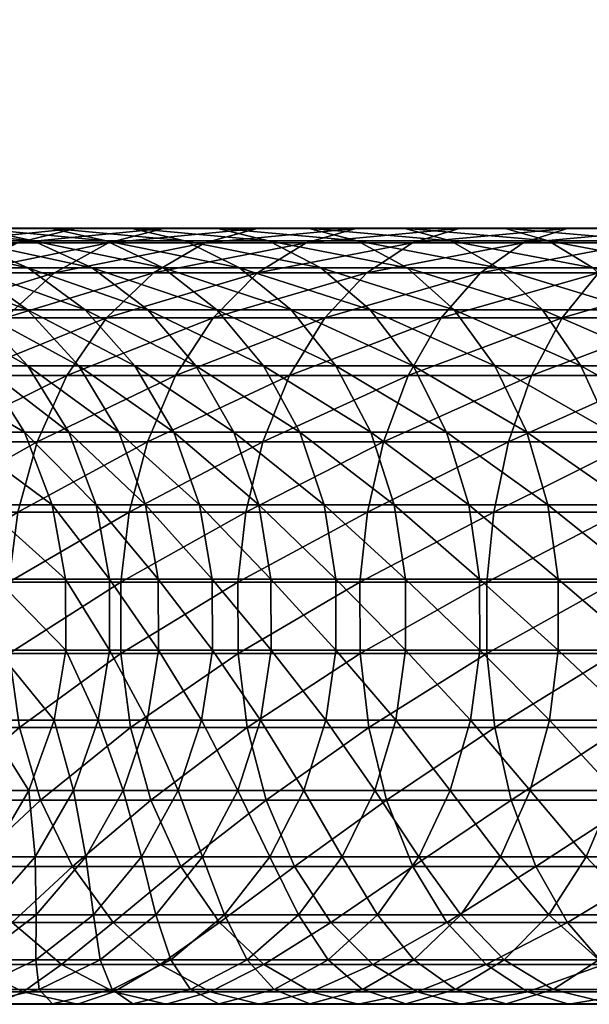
# Model space of a CAD drawing. Header units: millimetres. Extents: x -293 to 308, y -259 to 251.
# Tile 192 of 256: x -263 to -252, y -55 to -36. Entities that reach past the tile are written whole.
import ezdxf

# ---------------------------------------------------------------- set-up
doc = ezdxf.new("R2010")
doc.units = ezdxf.units.MM
doc.header["$MEASUREMENT"] = 0
doc.layers.add('Default', color=7, linetype='Continuous', true_color=0x000000)

msp = doc.modelspace()

# ---------------------------------------------------------------- meshes
at = {"layer": 'Default'}
mesh = msp.add_polyface(dxfattribs=at)
corners = [(-252.06, 102.053, 676.283), (-252.544, 96.383, 674.918), (-252.669, 96.395, 676.283), (-252.06, 102.053, 673.553), (-253.068, 96.43, 672.157), (-252.669, 96.395, 673.553), (-251.936, 102.037, 674.918), (-252.544, 96.383, 674.918), (-253.064, -41.871, 451.229), (-255.665, -41.061, 451.937), (-253.921, -41.061, 450.28), (-252.947, -40.539, 447.663), (-255.731, -40.297, 448.272), (-253.798, -40.297, 446.616), (-252.093, -41.061, 448.715), (-254.828, -40.539, 449.273), (-251.287, -41.871, 449.707), (-252.589, -40.303, 443.956), (-255.561, -40.58, 444.446), (-253.43, -40.58, 442.805), (-251.781, -40.297, 445.063), (-254.662, -40.303, 445.553), (-250.986, -40.539, 446.152), (-250.187, -41.061, 447.247), (-249.434, -41.871, 448.279), (-251.217, -40.58, 441.275), (-254.255, -41.156, 441.675), (-251.982, -41.156, 440.104), (-250.437, -40.303, 442.468), (-249.688, -40.297, 443.615), (-248.949, -40.539, 444.744), (-248.207, -41.061, 445.879), (-247.508, -41.871, 446.948), (-248.977, -40.58, 439.89), (-249.683, -41.156, 438.682), (-248.258, -40.303, 441.121), (-247.567, -40.297, 442.305), (-246.887, -40.539, 443.469), (-246.203, -41.061, 444.64), (-245.56, -41.871, 445.743), (-246.67, -40.58, 438.62), (-247.313, -41.156, 437.377), (-246.014, -40.303, 439.886), (-245.384, -40.297, 441.103), (-244.763, -40.539, 442.3), (-244.14, -41.061, 443.503), (-243.552, -41.871, 444.638), (-244.881, -41.156, 436.194), (-247.901, -42.021, 436.241), (-244.301, -40.58, 437.467), (-243.71, -40.303, 438.765), (-243.142, -40.297, 440.012)]
mesh.append_faces([[corners[k] for k in face] for face in [(0, 1, 2, 2), (3, 4, 5, 5), (6, 5, 7, 7), (8, 9, 10, 10), (11, 12, 13, 13), (14, 10, 15, 15), (14, 15, 11, 11), (16, 8, 10, 10), (16, 10, 14, 14), (17, 18, 19, 19), (20, 13, 21, 21), (20, 21, 17, 17), (22, 11, 13, 13), (22, 13, 20, 20), (23, 14, 11, 11), (23, 11, 22, 22), (24, 16, 14, 14), (24, 14, 23, 23), (25, 19, 26, 26), (25, 26, 27, 27), (28, 17, 19, 19), (28, 19, 25, 25), (29, 20, 17, 17), (29, 17, 28, 28), (30, 22, 20, 20), (30, 20, 29, 29), (31, 23, 22, 22), (31, 22, 30, 30), (32, 24, 23, 23), (32, 23, 31, 31), (33, 25, 27, 27), (33, 27, 34, 34), (35, 28, 25, 25), (35, 25, 33, 33), (36, 29, 28, 28), (36, 28, 35, 35), (37, 30, 29, 29), (37, 29, 36, 36), (38, 31, 30, 30), (38, 30, 37, 37), (39, 32, 31, 31), (39, 31, 38, 38), (40, 33, 34, 34), (40, 34, 41, 41), (42, 35, 33, 33), (42, 33, 40, 40), (43, 36, 35, 35), (43, 35, 42, 42), (44, 37, 36, 36), (44, 36, 43, 43), (45, 38, 37, 37), (45, 37, 44, 44), (46, 39, 38, 38), (47, 41, 48, 48), (49, 40, 41, 41), (49, 41, 47, 47), (50, 42, 40, 40), (51, 43, 42, 42)]])
mesh = msp.add_polyface(dxfattribs=at)
corners = [(-264.949, -39.361, 658.184), (-264.305, -36.6, 659.317), (-264.454, -38.316, 657.304), (-264.596, -39.928, 655.205), (-264.237, -37.273, 656.443), (-264.375, -38.842, 654.4), (-265.094, -41.016, 656.028), (-264.727, -41.43, 653.025), (-264.502, -40.303, 652.278), (-265.229, -42.559, 653.789), (-264.502, -40.303, 652.278), (-264.375, -38.842, 654.4), (-264.403, -37.732, 653.596), (-264.527, -39.152, 651.532), (-264.846, -42.789, 650.818), (-264.618, -41.625, 650.13), (-264.641, -40.439, 649.442), (-264.825, -37.955, 650.768), (-264.935, -39.205, 648.738), (-264.618, -41.625, 650.13), (-264.743, -41.621, 647.29), (-265.035, -40.352, 646.648), (-264.725, -42.838, 647.918), (-264.837, -42.691, 645.081), (-262.964, -41.871, 464.051), (-263.967, -41.871, 466.111), (-265.129, -41.061, 465.582), (-264.099, -41.061, 463.463), (-262.962, -41.061, 461.399), (-265.302, -40.539, 462.839), (-264.133, -40.539, 460.715), (-261.859, -41.871, 462.043), (-262.858, -40.539, 458.653), (-265.298, -40.297, 460.035), (-263.987, -40.297, 457.915), (-261.724, -41.061, 459.395), (-260.654, -41.871, 460.094), (-263.646, -40.303, 455.013), (-266.327, -40.58, 456.385), (-264.798, -40.58, 454.172), (-262.539, -40.297, 455.821), (-265.134, -40.303, 457.165), (-261.45, -40.539, 456.616), (-260.355, -41.061, 457.416), (-263.156, -40.58, 452.042), (-265.928, -41.156, 453.348), (-264.242, -41.156, 451.16), (-262.05, -40.303, 452.94), (-260.986, -40.297, 453.805), (-259.939, -40.539, 454.655), (-262.445, -41.156, 449.062), (-265.235, -42.021, 450.353), (-261.407, -40.58, 449.998), (-260.348, -40.303, 450.953), (-259.33, -40.297, 451.871), (-260.544, -41.156, 447.059), (-263.396, -42.021, 448.205), (-261.448, -42.021, 446.154), (-259.555, -40.58, 448.048)]
mesh.append_faces([[corners[k] for k in face] for face in [(0, 1, 2, 2), (3, 2, 4, 4), (3, 4, 5, 5), (6, 0, 2, 2), (6, 2, 3, 3), (7, 3, 5, 5), (7, 5, 8, 8), (9, 6, 3, 3), (9, 3, 7, 7), (10, 11, 12, 12), (10, 12, 13, 13), (14, 7, 8, 8), (14, 8, 15, 15), (16, 13, 17, 17), (16, 17, 18, 18), (19, 10, 13, 13), (19, 13, 16, 16), (20, 16, 18, 18), (20, 18, 21, 21), (22, 19, 16, 16), (22, 16, 20, 20), (23, 20, 21, 21), (24, 25, 26, 26), (24, 26, 27, 27), (28, 27, 29, 29), (28, 29, 30, 30), (31, 24, 27, 27), (31, 27, 28, 28), (32, 30, 33, 33), (32, 33, 34, 34), (35, 28, 30, 30), (35, 30, 32, 32), (36, 31, 28, 28), (36, 28, 35, 35), (37, 38, 39, 39), (40, 34, 41, 41), (40, 41, 37, 37), (42, 32, 34, 34), (42, 34, 40, 40), (43, 35, 32, 32), (43, 32, 42, 42), (44, 39, 45, 45), (44, 45, 46, 46), (47, 37, 39, 39), (47, 39, 44, 44), (48, 40, 37, 37), (48, 37, 47, 47), (49, 42, 40, 40), (49, 40, 48, 48), (50, 46, 51, 51), (52, 44, 46, 46), (52, 46, 50, 50), (53, 47, 44, 44), (53, 44, 52, 52), (54, 48, 47, 47), (55, 50, 56, 56), (55, 56, 57, 57), (58, 52, 50, 50)]])
mesh = msp.add_polyface(dxfattribs=at)
corners = [(-260.451, -47.051, 465.353), (-261.645, -45.625, 467.169), (-260.698, -45.625, 465.225), (-260.153, -44.227, 463.04), (-261.979, -42.947, 464.561), (-260.9, -42.947, 462.603), (-259.655, -45.625, 463.33), (-261.21, -44.227, 464.959), (-259.415, -47.051, 463.47), (-259.726, -42.947, 460.701), (-261.859, -41.871, 462.043), (-260.654, -41.871, 460.094), (-259, -44.227, 461.175), (-258.519, -45.625, 461.49), (-258.285, -47.051, 461.643), (-259.323, -41.871, 458.169), (-261.724, -41.061, 459.395), (-260.355, -41.061, 457.416), (-258.427, -42.947, 458.823), (-257.728, -44.227, 459.334), (-257.263, -45.625, 459.674), (-257.038, -47.051, 459.838), (-258.887, -41.061, 455.51), (-261.45, -40.539, 456.616), (-259.939, -40.539, 454.655), (-257.896, -41.871, 456.315), (-257.034, -42.947, 457.015), (-259.33, -40.297, 451.871), (-262.05, -40.303, 452.94), (-260.348, -40.303, 450.953), (-258.329, -40.539, 452.774), (-260.986, -40.297, 453.805), (-257.322, -41.061, 453.682), (-256.373, -41.871, 454.538), (-259.555, -40.58, 448.048), (-262.445, -41.156, 449.062), (-260.544, -41.156, 447.059), (-258.547, -40.303, 449.056), (-261.407, -40.58, 449.998), (-257.577, -40.297, 450.025), (-256.624, -40.539, 450.979), (-260.118, -43.133, 443.408), (-262.781, -44.41, 444.821), (-260.66, -44.41, 442.806), (-259.397, -42.021, 444.206), (-262.209, -43.133, 445.394), (-258.541, -41.156, 445.157), (-261.448, -42.021, 446.154), (-257.604, -40.58, 446.195), (-256.649, -40.303, 447.254), (-258.767, -45.766, 440.499), (-261.01, -45.766, 442.419), (-261.173, -47.113, 442.238), (-258.921, -47.113, 440.31), (-258.438, -44.41, 440.904), (-257.928, -43.133, 441.533), (-257.25, -42.021, 442.367), (-256.442, -41.156, 443.36), (-256.429, -45.766, 438.697), (-256.121, -44.41, 439.119)]
mesh.append_faces([[corners[k] for k in face] for face in [(0, 1, 2, 2), (3, 4, 5, 5), (6, 2, 7, 7), (6, 7, 3, 3), (8, 0, 2, 2), (8, 2, 6, 6), (9, 5, 10, 10), (9, 10, 11, 11), (12, 3, 5, 5), (12, 5, 9, 9), (13, 6, 3, 3), (13, 3, 12, 12), (14, 8, 6, 6), (14, 6, 13, 13), (15, 11, 16, 16), (15, 16, 17, 17), (18, 9, 11, 11), (18, 11, 15, 15), (19, 12, 9, 9), (19, 9, 18, 18), (20, 13, 12, 12), (21, 14, 13, 13), (22, 17, 23, 23), (22, 23, 24, 24), (25, 15, 17, 17), (25, 17, 22, 22), (26, 18, 15, 15), (26, 15, 25, 25), (27, 28, 29, 29), (30, 24, 31, 31), (30, 31, 27, 27), (32, 22, 24, 24), (32, 24, 30, 30), (33, 25, 22, 22), (34, 35, 36, 36), (37, 29, 38, 38), (37, 38, 34, 34), (39, 27, 29, 29), (39, 29, 37, 37), (40, 30, 27, 27), (41, 42, 43, 43), (44, 45, 41, 41), (46, 36, 47, 47), (46, 47, 44, 44), (48, 34, 36, 36), (48, 36, 46, 46), (49, 37, 34, 34), (50, 51, 52, 52), (50, 52, 53, 53), (54, 43, 51, 51), (54, 51, 50, 50), (55, 41, 43, 43), (55, 43, 54, 54), (56, 44, 41, 41), (56, 41, 55, 55), (57, 46, 44, 44), (58, 50, 53, 53), (59, 54, 50, 50)]])
mesh = msp.add_polyface(dxfattribs=at)
corners = [(-257.263, -45.625, 459.674), (-259, -44.227, 461.175), (-257.728, -44.227, 459.334), (-257.038, -47.051, 459.838), (-258.519, -45.625, 461.49), (-256.361, -44.227, 457.561), (-258.427, -42.947, 458.823), (-257.034, -42.947, 457.015), (-255.914, -45.625, 457.924), (-255.698, -47.051, 458.1), (-256.373, -41.871, 454.538), (-258.887, -41.061, 455.51), (-257.322, -41.061, 453.682), (-255.549, -42.947, 455.281), (-257.896, -41.871, 456.315), (-254.906, -44.227, 455.86), (-254.479, -45.625, 456.247), (-254.271, -47.051, 456.433), (-256.624, -40.539, 450.979), (-259.33, -40.297, 451.871), (-257.577, -40.297, 450.025), (-255.665, -41.061, 451.937), (-258.329, -40.539, 452.774), (-254.762, -41.871, 452.84), (-253.977, -42.947, 453.625), (-253.364, -44.227, 454.237), (-256.649, -40.303, 447.254), (-259.555, -40.58, 448.048), (-257.604, -40.58, 446.195), (-255.731, -40.297, 448.272), (-258.547, -40.303, 449.056), (-254.828, -40.539, 449.273), (-253.921, -41.061, 450.28), (-253.064, -41.871, 451.229), (-256.442, -41.156, 443.36), (-259.397, -42.021, 444.206), (-257.25, -42.021, 442.367), (-255.561, -40.58, 444.446), (-258.541, -41.156, 445.157), (-254.662, -40.303, 445.553), (-253.798, -40.297, 446.616), (-252.947, -40.539, 447.663), (-256.429, -45.766, 438.697), (-258.921, -47.113, 440.31), (-256.572, -47.113, 438.5), (-256.121, -44.41, 439.119), (-258.767, -45.766, 440.499), (-255.643, -43.133, 439.773), (-257.928, -43.133, 441.533), (-258.438, -44.41, 440.904), (-255.009, -42.021, 440.641), (-254.255, -41.156, 441.675), (-253.43, -40.58, 442.805), (-252.589, -40.303, 443.956), (-254, -45.766, 437.019), (-254.133, -47.113, 436.814), (-253.715, -44.41, 437.455), (-253.271, -43.133, 438.133), (-252.683, -42.021, 439.033)]
mesh.append_faces([[corners[k] for k in face] for face in [(0, 1, 2, 2), (3, 4, 0, 0), (5, 2, 6, 6), (5, 6, 7, 7), (8, 0, 2, 2), (8, 2, 5, 5), (9, 3, 0, 0), (9, 0, 8, 8), (10, 11, 12, 12), (13, 7, 14, 14), (13, 14, 10, 10), (15, 5, 7, 7), (15, 7, 13, 13), (16, 8, 5, 5), (16, 5, 15, 15), (17, 9, 8, 8), (17, 8, 16, 16), (18, 19, 20, 20), (21, 12, 22, 22), (21, 22, 18, 18), (23, 10, 12, 12), (23, 12, 21, 21), (24, 13, 10, 10), (24, 10, 23, 23), (25, 15, 13, 13), (26, 27, 28, 28), (29, 20, 30, 30), (29, 30, 26, 26), (31, 18, 20, 20), (31, 20, 29, 29), (32, 21, 18, 18), (32, 18, 31, 31), (33, 23, 21, 21), (34, 35, 36, 36), (37, 28, 38, 38), (37, 38, 34, 34), (39, 26, 28, 28), (39, 28, 37, 37), (40, 29, 26, 26), (40, 26, 39, 39), (41, 31, 29, 29), (42, 43, 44, 44), (45, 46, 42, 42), (47, 48, 49, 49), (47, 49, 45, 45), (50, 36, 48, 48), (50, 48, 47, 47), (51, 34, 36, 36), (51, 36, 50, 50), (52, 37, 34, 34), (52, 34, 51, 51), (53, 39, 37, 37), (54, 42, 44, 44), (54, 44, 55, 55), (56, 45, 42, 42), (56, 42, 54, 54), (57, 47, 45, 45), (58, 50, 47, 47)]])
mesh = msp.add_polyface(dxfattribs=at)
corners = [(-265.351, -43.955, 651.522), (-264.727, -41.43, 653.025), (-264.846, -42.789, 650.818), (-264.955, -44.035, 648.545), (-264.618, -41.625, 650.13), (-264.725, -42.838, 647.918), (-265.054, -45.166, 646.212), (-264.82, -43.939, 645.646), (-264.82, -43.939, 645.646), (-264.725, -42.838, 647.918), (-264.743, -41.621, 647.29), (-264.837, -42.691, 645.081), (-265.143, -46.178, 643.825), (-264.907, -44.924, 643.323), (-264.907, -44.924, 643.323), (-264.921, -43.648, 642.82), (-265.04, -46.443, 638.866), (-264.509, -47.051, 477.178), (-265.317, -45.625, 481.006), (-264.782, -45.625, 477.127), (-263.829, -45.625, 473.088), (-265.349, -44.227, 477.023), (-264.384, -44.227, 472.929), (-263.562, -47.051, 473.165), (-263.832, -42.947, 468.628), (-266.282, -41.871, 472.382), (-264.863, -41.871, 468.22), (-263.026, -44.227, 468.947), (-265.216, -42.947, 472.689), (-262.491, -45.625, 469.159), (-262.232, -47.051, 469.261), (-262.957, -42.947, 466.571), (-263.967, -41.871, 466.111), (-262.169, -44.227, 466.93), (-261.645, -45.625, 467.169), (-261.391, -47.051, 467.284), (-261.979, -42.947, 464.561), (-262.964, -41.871, 464.051), (-261.21, -44.227, 464.959), (-260.698, -45.625, 465.225), (-260.451, -47.051, 465.353), (-260.9, -42.947, 462.603), (-261.859, -41.871, 462.043), (-260.153, -44.227, 463.04), (-263.396, -42.021, 448.205), (-266.069, -43.133, 449.675), (-264.194, -43.133, 447.484), (-262.445, -41.156, 449.062), (-265.235, -42.021, 450.353), (-263.15, -45.766, 444.452), (-265.184, -45.766, 446.593), (-265.364, -47.113, 446.429), (-263.322, -47.113, 444.28), (-262.781, -44.41, 444.821), (-264.796, -44.41, 446.942), (-262.209, -43.133, 445.394), (-261.448, -42.021, 446.154), (-261.01, -45.766, 442.419), (-261.173, -47.113, 442.238), (-260.66, -44.41, 442.806), (-260.118, -43.133, 443.408), (-259.397, -42.021, 444.206)]
mesh.append_faces([[corners[k] for k in face] for face in [(0, 1, 2, 2), (3, 2, 4, 4), (3, 4, 5, 5), (6, 3, 5, 5), (6, 5, 7, 7), (8, 9, 10, 10), (8, 10, 11, 11), (12, 6, 7, 7), (12, 7, 13, 13), (14, 8, 11, 11), (14, 11, 15, 15), (16, 14, 15, 15), (17, 18, 19, 19), (20, 19, 21, 21), (20, 21, 22, 22), (23, 17, 19, 19), (23, 19, 20, 20), (24, 25, 26, 26), (27, 22, 28, 28), (27, 28, 24, 24), (29, 20, 22, 22), (29, 22, 27, 27), (30, 23, 20, 20), (30, 20, 29, 29), (31, 24, 26, 26), (31, 26, 32, 32), (33, 27, 24, 24), (33, 24, 31, 31), (34, 29, 27, 27), (34, 27, 33, 33), (35, 30, 29, 29), (35, 29, 34, 34), (36, 31, 32, 32), (36, 32, 37, 37), (38, 33, 31, 31), (38, 31, 36, 36), (39, 34, 33, 33), (39, 33, 38, 38), (40, 35, 34, 34), (41, 36, 37, 37), (41, 37, 42, 42), (43, 38, 36, 36), (44, 45, 46, 46), (47, 48, 44, 44), (49, 50, 51, 51), (49, 51, 52, 52), (53, 54, 50, 50), (53, 50, 49, 49), (55, 46, 54, 54), (55, 54, 53, 53), (56, 44, 46, 46), (56, 46, 55, 55), (57, 49, 52, 52), (57, 52, 58, 58), (59, 53, 49, 49), (59, 49, 57, 57), (60, 55, 53, 53), (61, 56, 55, 55)]])
mesh = msp.add_polyface(dxfattribs=at)
corners = [(-252.929, -49.77, 454.673), (-254.448, -49.77, 456.273), (-254.268, -48.422, 456.437), (-252.757, -48.422, 454.846), (-253.364, -44.227, 454.237), (-255.549, -42.947, 455.281), (-253.977, -42.947, 453.625), (-252.957, -45.625, 454.645), (-254.479, -45.625, 456.247), (-254.906, -44.227, 455.86), (-252.761, -47.051, 454.842), (-254.271, -47.051, 456.433), (-252.757, -48.422, 454.846), (-254.268, -48.422, 456.437), (-252.757, -48.422, 454.846), (-251.329, -49.77, 453.154), (-251.166, -48.422, 453.335), (-252.321, -42.947, 452.053), (-254.762, -41.871, 452.84), (-253.064, -41.871, 451.229), (-251.742, -44.227, 452.696), (-251.355, -45.625, 453.124), (-251.17, -47.051, 453.331), (-251.166, -48.422, 453.335), (-251.166, -48.422, 453.335), (-249.652, -49.77, 451.719), (-249.499, -48.422, 451.908), (-250.587, -42.947, 450.568), (-251.287, -41.871, 449.707), (-250.041, -44.227, 451.241), (-249.678, -45.625, 451.688), (-249.503, -47.051, 451.904), (-249.499, -48.422, 451.908), (-249.499, -48.422, 451.908), (-248.779, -42.947, 449.175), (-253.271, -43.133, 438.133), (-256.121, -44.41, 439.119), (-253.715, -44.41, 437.455), (-252.683, -42.021, 439.033), (-255.643, -43.133, 439.773), (-251.982, -41.156, 440.104), (-254.255, -41.156, 441.675), (-255.009, -42.021, 440.641), (-251.661, -48.484, 435.293), (-254.13, -48.484, 436.819), (-253.978, -49.91, 437.052), (-251.521, -49.91, 435.533), (-251.664, -47.113, 435.288), (-254.133, -47.113, 436.814), (-251.541, -45.766, 435.499), (-254, -45.766, 437.019), (-251.278, -44.41, 435.949), (-250.869, -43.133, 436.648), (-250.327, -42.021, 437.577), (-249.683, -41.156, 438.682), (-249.118, -48.484, 433.893), (-249.121, -47.113, 433.888), (-249.009, -45.766, 434.104), (-248.769, -44.41, 434.567), (-248.396, -43.133, 435.287), (-247.901, -42.021, 436.241)]
mesh.append_faces([[corners[k] for k in face] for face in [(0, 1, 2, 2), (0, 2, 3, 3), (4, 5, 6, 6), (7, 8, 9, 9), (7, 9, 4, 4), (10, 11, 8, 8), (10, 8, 7, 7), (12, 13, 11, 11), (14, 11, 10, 10), (15, 0, 3, 3), (15, 3, 16, 16), (17, 6, 18, 18), (17, 18, 19, 19), (20, 4, 6, 6), (20, 6, 17, 17), (21, 7, 4, 4), (21, 4, 20, 20), (22, 10, 7, 7), (22, 7, 21, 21), (23, 14, 10, 10), (24, 10, 22, 22), (25, 15, 16, 16), (25, 16, 26, 26), (27, 17, 19, 19), (27, 19, 28, 28), (29, 20, 17, 17), (29, 17, 27, 27), (30, 21, 20, 20), (30, 20, 29, 29), (31, 22, 21, 21), (31, 21, 30, 30), (32, 24, 22, 22), (33, 22, 31, 31), (34, 27, 28, 28), (35, 36, 37, 37), (38, 39, 35, 35), (40, 41, 42, 42), (40, 42, 38, 38), (43, 44, 45, 45), (43, 45, 46, 46), (47, 48, 44, 44), (47, 44, 43, 43), (49, 50, 48, 48), (49, 48, 47, 47), (51, 37, 50, 50), (51, 50, 49, 49), (52, 35, 37, 37), (52, 37, 51, 51), (53, 38, 35, 35), (53, 35, 52, 52), (54, 40, 38, 38), (54, 38, 53, 53), (55, 43, 46, 46), (56, 47, 43, 43), (57, 49, 47, 47), (58, 51, 49, 49), (59, 52, 51, 51), (60, 53, 52, 52)]])
mesh = msp.add_polyface(dxfattribs=at)
corners = [(-264.742, -49.77, 477.135), (-265.035, -48.422, 481.032), (-264.503, -48.422, 477.179), (-264.503, -48.422, 477.179), (-265.035, -48.422, 481.032), (-265.041, -47.051, 481.032), (-264.503, -48.422, 477.179), (-264.509, -47.051, 477.178), (-263.791, -49.77, 473.099), (-263.557, -48.422, 473.166), (-264.292, -51.125, 472.955), (-265.255, -51.125, 477.04), (-265.071, -52.402, 472.731), (-263.557, -48.422, 473.166), (-263.557, -48.422, 473.166), (-263.562, -47.051, 473.165), (-262.453, -49.77, 469.174), (-262.227, -48.422, 469.264), (-262.938, -51.125, 468.982), (-263.691, -52.402, 468.684), (-262.227, -48.422, 469.264), (-262.227, -48.422, 469.264), (-262.232, -47.051, 469.261), (-261.607, -49.77, 467.186), (-261.386, -48.422, 467.287), (-262.082, -51.125, 466.97), (-262.819, -52.402, 466.634), (-261.386, -48.422, 467.287), (-261.386, -48.422, 467.287), (-261.391, -47.051, 467.284), (-260.662, -49.77, 465.243), (-260.446, -48.422, 465.355), (-261.125, -51.125, 465.003), (-261.845, -52.402, 464.63), (-260.446, -48.422, 465.355), (-260.446, -48.422, 465.355), (-260.451, -47.051, 465.353), (-259.62, -49.77, 463.35), (-260.071, -51.125, 463.087), (-260.771, -52.402, 462.679), (-264.726, -51.309, 447.005), (-265.953, -52.588, 449.77), (-264.082, -52.588, 447.585), (-262.715, -51.309, 444.888), (-262.103, -52.588, 445.5), (-263.122, -49.91, 444.48), (-265.153, -49.91, 446.62), (-263.318, -48.484, 444.284), (-265.36, -48.484, 446.433), (-263.322, -47.113, 444.28), (-265.364, -47.113, 446.429), (-260.597, -51.309, 442.877), (-260.017, -52.588, 443.52), (-260.982, -49.91, 442.449), (-261.169, -48.484, 442.242), (-261.173, -47.113, 442.238), (-258.741, -49.91, 440.53), (-258.917, -48.484, 440.314), (-258.921, -47.113, 440.31)]
mesh.append_faces([[corners[k] for k in face] for face in [(0, 1, 2, 2), (3, 4, 5, 5), (6, 5, 7, 7), (8, 0, 2, 2), (8, 2, 9, 9), (10, 11, 0, 0), (10, 0, 8, 8), (12, 11, 10, 10), (13, 6, 7, 7), (14, 7, 15, 15), (16, 8, 9, 9), (16, 9, 17, 17), (18, 10, 8, 8), (18, 8, 16, 16), (19, 12, 10, 10), (19, 10, 18, 18), (20, 14, 15, 15), (21, 15, 22, 22), (23, 16, 17, 17), (23, 17, 24, 24), (25, 18, 16, 16), (25, 16, 23, 23), (26, 19, 18, 18), (26, 18, 25, 25), (27, 21, 22, 22), (28, 22, 29, 29), (30, 23, 24, 24), (30, 24, 31, 31), (32, 25, 23, 23), (32, 23, 30, 30), (33, 26, 25, 25), (33, 25, 32, 32), (34, 28, 29, 29), (35, 29, 36, 36), (37, 30, 31, 31), (38, 32, 30, 30), (39, 33, 32, 32), (39, 32, 38, 38), (40, 41, 42, 42), (43, 40, 42, 42), (43, 42, 44, 44), (45, 46, 40, 40), (45, 40, 43, 43), (47, 48, 46, 46), (47, 46, 45, 45), (49, 50, 48, 48), (49, 48, 47, 47), (51, 43, 44, 44), (51, 44, 52, 52), (53, 45, 43, 43), (53, 43, 51, 51), (54, 47, 45, 45), (54, 45, 53, 53), (55, 49, 47, 47), (55, 47, 54, 54), (56, 53, 51, 51), (57, 54, 53, 53), (58, 55, 54, 54)]])
mesh = msp.add_polyface(dxfattribs=at)
corners = [(-259.62, -49.77, 463.35), (-260.446, -48.422, 465.355), (-259.41, -48.422, 463.473), (-260.071, -51.125, 463.087), (-260.662, -49.77, 465.243), (-259.41, -48.422, 463.473), (-260.446, -48.422, 465.355), (-260.451, -47.051, 465.353), (-259.41, -48.422, 463.473), (-259.415, -47.051, 463.47), (-258.484, -49.77, 461.513), (-258.28, -48.422, 461.646), (-258.921, -51.125, 461.227), (-259.6, -52.402, 460.784), (-260.771, -52.402, 462.679), (-258.28, -48.422, 461.646), (-258.28, -48.422, 461.646), (-258.285, -47.051, 461.643), (-257.229, -49.77, 459.697), (-257.033, -48.422, 459.841), (-257.651, -51.125, 459.39), (-258.306, -52.402, 458.912), (-257.033, -48.422, 459.841), (-257.033, -48.422, 459.841), (-257.038, -47.051, 459.838), (-255.883, -49.77, 457.95), (-255.694, -48.422, 458.103), (-256.288, -51.125, 457.621), (-256.917, -52.402, 457.11), (-257.751, -53.514, 456.432), (-255.694, -48.422, 458.103), (-255.694, -48.422, 458.103), (-255.698, -47.051, 458.1), (-254.448, -49.77, 456.273), (-254.268, -48.422, 456.437), (-254.836, -51.125, 455.924), (-255.438, -52.402, 455.381), (-256.235, -53.514, 454.662), (-254.268, -48.422, 456.437), (-254.268, -48.422, 456.437), (-254.271, -47.051, 456.433), (-253.87, -52.402, 453.731), (-258.378, -51.309, 440.978), (-260.597, -51.309, 442.877), (-260.017, -52.588, 443.52), (-257.832, -52.588, 441.649), (-258.741, -49.91, 440.53), (-258.917, -48.484, 440.314), (-260.982, -49.91, 442.449), (-258.921, -47.113, 440.31), (-261.169, -48.484, 442.242), (-256.064, -51.309, 439.195), (-255.555, -52.588, 439.895), (-256.404, -49.91, 438.73), (-256.568, -48.484, 438.505), (-256.572, -47.113, 438.5), (-253.662, -51.309, 437.535), (-253.978, -49.91, 437.052), (-254.13, -48.484, 436.819), (-254.133, -47.113, 436.814)]
mesh.append_faces([[corners[k] for k in face] for face in [(0, 1, 2, 2), (3, 4, 0, 0), (5, 6, 7, 7), (8, 7, 9, 9), (10, 0, 2, 2), (10, 2, 11, 11), (12, 3, 0, 0), (12, 0, 10, 10), (13, 14, 3, 3), (13, 3, 12, 12), (15, 8, 9, 9), (16, 9, 17, 17), (18, 10, 11, 11), (18, 11, 19, 19), (20, 12, 10, 10), (20, 10, 18, 18), (21, 13, 12, 12), (21, 12, 20, 20), (22, 16, 17, 17), (23, 17, 24, 24), (25, 18, 19, 19), (25, 19, 26, 26), (27, 20, 18, 18), (27, 18, 25, 25), (28, 21, 20, 20), (28, 20, 27, 27), (29, 21, 28, 28), (30, 23, 24, 24), (31, 24, 32, 32), (33, 25, 26, 26), (33, 26, 34, 34), (35, 27, 25, 25), (35, 25, 33, 33), (36, 28, 27, 27), (36, 27, 35, 35), (37, 28, 36, 36), (38, 31, 32, 32), (39, 32, 40, 40), (41, 36, 35, 35), (42, 43, 44, 44), (42, 44, 45, 45), (46, 43, 42, 42), (47, 48, 46, 46), (49, 50, 47, 47), (51, 42, 45, 45), (51, 45, 52, 52), (53, 46, 42, 42), (53, 42, 51, 51), (54, 47, 46, 46), (54, 46, 53, 53), (55, 49, 47, 47), (55, 47, 54, 54), (56, 51, 52, 52), (57, 53, 51, 51), (58, 54, 53, 53), (58, 53, 57, 57), (59, 55, 54, 54), (59, 54, 58, 58)]])
mesh = msp.add_polyface(dxfattribs=at)
corners = [(-253.298, -51.125, 454.305), (-254.836, -51.125, 455.924), (-254.448, -49.77, 456.273), (-252.929, -49.77, 454.673), (-253.87, -52.402, 453.731), (-254.631, -53.514, 452.972), (-255.438, -52.402, 455.381), (-251.678, -51.125, 452.767), (-251.329, -49.77, 453.154), (-252.221, -52.402, 452.165), (-252.94, -53.514, 451.367), (-253.798, -54.379, 450.417), (-249.981, -51.125, 451.314), (-249.652, -49.77, 451.719), (-250.492, -52.402, 450.686), (-251.17, -53.514, 449.851), (-251.977, -54.379, 448.858), (-252.859, -54.955, 447.772), (-254.734, -54.955, 449.377), (-253.758, -55.232, 446.666), (-249.324, -53.514, 448.429), (-250.078, -54.379, 447.395), (-250.903, -54.955, 446.265), (-251.744, -55.232, 445.114), (-252.552, -55.238, 444.007), (-254.622, -55.238, 445.602), (-253.348, -54.996, 442.918), (-254.146, -54.475, 441.823), (-255.473, -54.996, 444.555), (-248.872, -54.955, 444.861), (-249.652, -55.232, 443.668), (-250.402, -55.238, 442.521), (-251.141, -54.996, 441.393), (-251.882, -54.475, 440.258), (-252.581, -53.664, 439.188), (-254.899, -53.664, 440.791), (-253.188, -52.588, 438.259), (-253.662, -51.309, 437.535), (-255.555, -52.588, 439.895), (-253.978, -49.91, 437.052), (-256.064, -51.309, 439.195), (-248.906, -54.996, 440.011), (-249.59, -54.475, 438.84), (-250.234, -53.664, 437.737), (-250.794, -52.588, 436.779), (-251.23, -51.309, 436.031), (-251.521, -49.91, 435.533), (-248.726, -51.309, 434.652), (-248.99, -49.91, 434.14)]
mesh.append_faces([[corners[k] for k in face] for face in [(0, 1, 2, 2), (0, 2, 3, 3), (4, 1, 0, 0), (5, 6, 4, 4), (7, 0, 3, 3), (7, 3, 8, 8), (9, 4, 0, 0), (9, 0, 7, 7), (10, 5, 4, 4), (10, 4, 9, 9), (11, 5, 10, 10), (12, 7, 8, 8), (12, 8, 13, 13), (14, 9, 7, 7), (14, 7, 12, 12), (15, 10, 9, 9), (15, 9, 14, 14), (16, 11, 10, 10), (16, 10, 15, 15), (17, 18, 11, 11), (17, 11, 16, 16), (19, 18, 17, 17), (20, 15, 14, 14), (21, 16, 15, 15), (21, 15, 20, 20), (22, 17, 16, 16), (22, 16, 21, 21), (23, 19, 17, 17), (23, 17, 22, 22), (24, 25, 19, 19), (24, 19, 23, 23), (26, 25, 24, 24), (27, 28, 26, 26), (29, 22, 21, 21), (30, 23, 22, 22), (31, 24, 23, 23), (31, 23, 30, 30), (32, 26, 24, 24), (32, 24, 31, 31), (33, 27, 26, 26), (33, 26, 32, 32), (34, 35, 27, 27), (34, 27, 33, 33), (36, 35, 34, 34), (37, 38, 36, 36), (39, 40, 37, 37), (41, 32, 31, 31), (42, 33, 32, 32), (43, 34, 33, 33), (43, 33, 42, 42), (44, 36, 34, 34), (44, 34, 43, 43), (45, 37, 36, 36), (45, 36, 44, 44), (46, 39, 37, 37), (46, 37, 45, 45), (47, 45, 44, 44), (48, 46, 45, 45)]])
mesh = msp.add_polyface(dxfattribs=at)
corners = [(-264.691, -53.514, 468.288), (-265.071, -52.402, 472.731), (-263.691, -52.402, 468.684), (-263.798, -53.514, 466.188), (-262.819, -52.402, 466.634), (-264.962, -54.379, 465.657), (-262.8, -53.514, 464.136), (-261.845, -52.402, 464.63), (-263.936, -54.379, 463.547), (-265.178, -54.955, 462.904), (-261.699, -53.514, 462.137), (-260.771, -52.402, 462.679), (-262.804, -54.379, 461.491), (-264.012, -54.955, 460.786), (-265.243, -55.232, 460.067), (-260.499, -53.514, 460.195), (-261.57, -54.379, 459.495), (-262.741, -54.955, 458.73), (-263.935, -55.232, 457.95), (-265.081, -55.238, 457.2), (-260.207, -54.379, 457.524), (-261.337, -54.955, 456.699), (-262.488, -55.232, 455.858), (-263.596, -55.238, 455.05), (-264.685, -54.996, 454.255), (-259.83, -54.955, 454.743), (-260.937, -55.232, 453.844), (-262.001, -55.238, 452.98), (-263.048, -54.996, 452.13), (-264.1, -54.475, 451.275), (-265.779, -54.475, 453.456), (-265.091, -53.664, 450.47), (-260.301, -55.238, 450.995), (-261.303, -54.996, 450.092), (-262.31, -54.475, 449.184), (-263.259, -53.664, 448.329), (-264.082, -52.588, 447.585), (-259.455, -54.996, 448.147), (-260.414, -54.475, 447.188), (-261.317, -53.664, 446.285), (-262.103, -52.588, 445.5), (-259.273, -53.664, 444.344), (-260.017, -52.588, 443.52)]
mesh.append_faces([[corners[k] for k in face] for face in [(0, 1, 2, 2), (3, 0, 2, 2), (3, 2, 4, 4), (5, 0, 3, 3), (6, 3, 4, 4), (6, 4, 7, 7), (8, 5, 3, 3), (8, 3, 6, 6), (9, 5, 8, 8), (10, 6, 7, 7), (10, 7, 11, 11), (12, 8, 6, 6), (12, 6, 10, 10), (13, 9, 8, 8), (13, 8, 12, 12), (14, 9, 13, 13), (15, 10, 11, 11), (16, 12, 10, 10), (16, 10, 15, 15), (17, 13, 12, 12), (17, 12, 16, 16), (18, 14, 13, 13), (18, 13, 17, 17), (19, 14, 18, 18), (20, 16, 15, 15), (21, 17, 16, 16), (21, 16, 20, 20), (22, 18, 17, 17), (22, 17, 21, 21), (23, 19, 18, 18), (23, 18, 22, 22), (24, 19, 23, 23), (25, 21, 20, 20), (26, 22, 21, 21), (26, 21, 25, 25), (27, 23, 22, 22), (27, 22, 26, 26), (28, 24, 23, 23), (28, 23, 27, 27), (29, 30, 24, 24), (29, 24, 28, 28), (31, 30, 29, 29), (32, 27, 26, 26), (33, 28, 27, 27), (33, 27, 32, 32), (34, 29, 28, 28), (34, 28, 33, 33), (35, 31, 29, 29), (35, 29, 34, 34), (36, 31, 35, 35), (37, 33, 32, 32), (38, 34, 33, 33), (39, 35, 34, 34), (39, 34, 38, 38), (40, 36, 35, 35), (40, 35, 39, 39), (41, 39, 38, 38), (42, 40, 39, 39)]])
mesh = msp.add_polyface(dxfattribs=at)
corners = [(-260.499, -53.514, 460.195), (-260.771, -52.402, 462.679), (-259.6, -52.402, 460.784), (-259.174, -53.514, 458.278), (-258.306, -52.402, 458.912), (-260.207, -54.379, 457.524), (-257.751, -53.514, 456.432), (-258.744, -54.379, 455.625), (-259.83, -54.955, 454.743), (-256.235, -53.514, 454.662), (-256.917, -52.402, 457.11), (-257.186, -54.379, 453.805), (-258.225, -54.955, 452.868), (-259.283, -55.232, 451.913), (-260.937, -55.232, 453.844), (-260.301, -55.238, 450.995), (-254.631, -53.514, 452.972), (-255.438, -52.402, 455.381), (-255.535, -54.379, 452.067), (-256.524, -54.955, 451.078), (-257.533, -55.232, 450.069), (-258.502, -55.238, 449.101), (-259.455, -54.996, 448.147), (-260.414, -54.475, 447.188), (-261.303, -54.996, 450.092), (-253.798, -54.379, 450.417), (-254.734, -54.955, 449.377), (-255.689, -55.232, 448.319), (-256.607, -55.238, 447.301), (-257.51, -54.996, 446.299), (-258.418, -54.475, 445.293), (-259.273, -53.664, 444.344), (-260.017, -52.588, 443.52), (-261.317, -53.664, 446.285), (-253.758, -55.232, 446.666), (-254.622, -55.238, 445.602), (-255.473, -54.996, 444.555), (-256.327, -54.475, 443.502), (-257.133, -53.664, 442.511), (-257.832, -52.588, 441.649), (-253.348, -54.996, 442.918), (-254.146, -54.475, 441.823), (-254.899, -53.664, 440.791), (-255.555, -52.588, 439.895), (-253.188, -52.588, 438.259)]
mesh.append_faces([[corners[k] for k in face] for face in [(0, 1, 2, 2), (3, 0, 2, 2), (3, 2, 4, 4), (5, 0, 3, 3), (6, 3, 4, 4), (7, 5, 3, 3), (7, 3, 6, 6), (8, 5, 7, 7), (9, 6, 10, 10), (11, 7, 6, 6), (11, 6, 9, 9), (12, 8, 7, 7), (12, 7, 11, 11), (13, 14, 8, 8), (13, 8, 12, 12), (15, 14, 13, 13), (16, 9, 17, 17), (18, 11, 9, 9), (18, 9, 16, 16), (19, 12, 11, 11), (19, 11, 18, 18), (20, 13, 12, 12), (20, 12, 19, 19), (21, 15, 13, 13), (21, 13, 20, 20), (22, 15, 21, 21), (23, 24, 22, 22), (25, 18, 16, 16), (26, 19, 18, 18), (26, 18, 25, 25), (27, 20, 19, 19), (27, 19, 26, 26), (28, 21, 20, 20), (28, 20, 27, 27), (29, 22, 21, 21), (29, 21, 28, 28), (30, 23, 22, 22), (30, 22, 29, 29), (31, 23, 30, 30), (32, 33, 31, 31), (34, 27, 26, 26), (35, 28, 27, 27), (35, 27, 34, 34), (36, 29, 28, 28), (36, 28, 35, 35), (37, 30, 29, 29), (37, 29, 36, 36), (38, 31, 30, 30), (38, 30, 37, 37), (39, 32, 31, 31), (39, 31, 38, 38), (40, 36, 35, 35), (41, 37, 36, 36), (42, 38, 37, 37), (42, 37, 41, 41), (43, 39, 38, 38), (43, 38, 42, 42), (44, 43, 42, 42)]])

doc.saveas('drawing.dxf')
